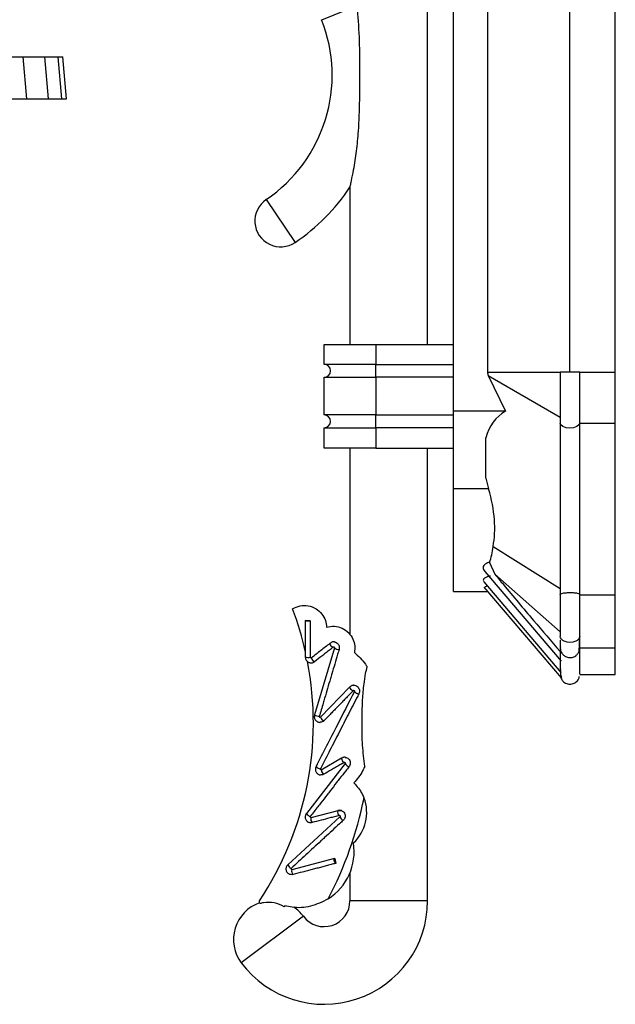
# Model space of a CAD drawing. Header units: millimetres. Extents: x 54 to 123, y 77 to 177.
# Tile 14 of 24: x 114 to 123, y 86 to 101. Entities that reach past the tile are written whole.
import ezdxf

# ---------------------------------------------------------------- set-up
doc = ezdxf.new("R2010")
doc.units = ezdxf.units.MM

msp = doc.modelspace()

# ---------------------------------------------------------------- linework, layer by layer
at = {"color": 7, "linetype": 'Continuous', "lineweight": 25}
for p, q in [((120.577, 95.199), (120.577, 106.062)), ((121.102, 105.455), (121.102, 95.806)), ((122.377, 95.806), (122.377, 105.455)), ((123.077, 95.806), (123.077, 105.455)), ((120.177, 96.231), (120.177, 105.031)), ((113.464, 100.681), (113.925, 100.681)), ((113.92, 100.681), (114.261, 100.681)), ((113.982, 100.031), (113.925, 100.681)), ((114.318, 100.031), (114.261, 100.681)), ((114.261, 100.681), (114.468, 100.681)), ((114.524, 100.031), (114.468, 100.681)), ((114.468, 100.681), (114.542, 100.681)), ((114.599, 100.031), (114.542, 100.681)), ((113.52, 100.031), (113.982, 100.031)), ((113.978, 100.031), (114.318, 100.031)), ((114.318, 100.031), (114.524, 100.031)), ((114.524, 100.031), (114.599, 100.031)), ((118.977, 98.664), (118.977, 96.231)), ((118.577, 95.925), (118.577, 96.231)), ((118.577, 96.231), (119.377, 96.231)), ((119.377, 96.231), (119.377, 95.925)), ((119.377, 96.231), (120.577, 96.231)), ((119.377, 95.925), (118.577, 95.925)), ((119.377, 95.925), (120.577, 95.925)), ((119.377, 95.725), (119.377, 95.925)), ((122.227, 95.806), (122.227, 95.018)), ((122.527, 95.806), (122.227, 95.806)), ((122.527, 95.018), (122.527, 95.806)), ((122.527, 95.806), (123.077, 95.806)), ((123.077, 95.018), (123.077, 95.806)), ((118.577, 95.144), (118.577, 95.725)), ((118.577, 95.725), (119.377, 95.725)), ((120.577, 95.725), (119.377, 95.725)), ((119.377, 95.725), (119.377, 95.144)), ((121.115, 95.755), (121.378, 95.199)), ((120.577, 94.001), (120.577, 95.199)), ((121.378, 95.199), (120.577, 95.199)), ((119.377, 95.144), (118.577, 95.144)), ((119.377, 95.144), (120.577, 95.144)), ((119.377, 94.944), (119.377, 95.144)), ((122.227, 95.018), (122.227, 92.364)), ((122.527, 95.018), (123.077, 95.018)), ((122.527, 92.364), (122.527, 95.018)), ((123.077, 92.364), (123.077, 95.018)), ((118.577, 94.944), (119.377, 94.944)), ((118.577, 94.631), (118.577, 94.944)), ((119.377, 94.944), (119.377, 94.631)), ((120.577, 94.944), (119.377, 94.944)), ((121.077, 94.167), (121.077, 94.787)), ((119.377, 94.631), (118.577, 94.631)), ((118.977, 94.631), (118.977, 91.747)), ((119.377, 94.631), (120.577, 94.631)), ((120.177, 87.631), (120.177, 94.631)), ((121.119, 94.001), (120.577, 94.001)), ((120.577, 92.413), (120.577, 94.001)), ((121.188, 93.11), (122.227, 92.458)), ((121.135, 92.863), (121.217, 92.679)), ((121.06, 92.723), (122.238, 91.337)), ((121.048, 92.562), (122.237, 91.163)), ((121.217, 92.679), (122.227, 91.787)), ((120.577, 92.413), (121.102, 92.413)), ((121.044, 92.481), (122.238, 91.078)), ((122.527, 92.364), (123.077, 92.364)), ((123.077, 91.54), (123.077, 92.364)), ((118.287, 91.962), (118.287, 91.472)), ((118.363, 91.96), (118.29, 91.964)), ((118.736, 91.54), (118.43, 90.504)), ((118.736, 91.54), (118.736, 91.54)), ((122.527, 91.54), (123.077, 91.54)), ((123.077, 91.131), (123.077, 91.54)), ((118.287, 91.472), (118.287, 91.399)), ((118.38, 91.385), (118.38, 91.386)), ((118.429, 91.327), (118.428, 91.327)), ((122.227, 91.216), (122.227, 91.204)), ((122.521, 91.087), (122.521, 91.101)), ((122.527, 91.131), (123.077, 91.131)), ((118.972, 90.932), (118.521, 90.469)), ((118.521, 90.468), (118.521, 90.469)), ((118.846, 89.834), (118.534, 89.653)), ((118.901, 89.752), (118.303, 88.981)), ((118.534, 89.653), (118.534, 89.654)), ((118.821, 88.93), (118.017, 88.188)), ((118.788, 89.023), (118.373, 88.914)), ((118.373, 88.914), (118.373, 88.915)), ((118.822, 88.932), (118.821, 88.93)), ((118.736, 88.284), (118.077, 88.111)), ((118.744, 88.286), (118.757, 88.21)), ((118.077, 88.111), (118.078, 88.111)), ((118.977, 88.063), (118.977, 87.631)), ((117.968, 87.551), (117.96, 87.536))]:
    msp.add_line(p, q, dxfattribs=at)
at = {"color": 8, "linetype": 'Continuous', "lineweight": 25}
for p, q in [((118.54, 101.254), (119.09, 101.472)), ((117.682, 98.473), (118.131, 97.811)), ((121.102, 95.806), (122.227, 95.806)), ((121.115, 95.755), (122.227, 95.106)), ((120.177, 87.631), (118.977, 87.631)), ((118.257, 87.391), (117.297, 86.671))]:
    msp.add_line(p, q, dxfattribs=at)
at = {"color": 8, "linetype": 'Continuous', "lineweight": 25, "flags": 128}
for points in [[(122.527, 95.018), (122.515, 94.988), (122.482, 94.962), (122.432, 94.945), (122.374, 94.939), (122.316, 94.946), (122.268, 94.964), (122.236, 94.991), (122.227, 95.018)], [(122.527, 91.718), (122.522, 91.695), (122.509, 91.675), (122.49, 91.658), (122.467, 91.645), (122.419, 91.631), (122.377, 91.627), (122.335, 91.631), (122.287, 91.645), (122.264, 91.658), (122.245, 91.675), (122.232, 91.695), (122.227, 91.717)], [(118.823, 88.933), (118.822, 88.932), (118.822, 88.932)]]:
    msp.add_lwpolyline(points, dxfattribs=at)
at = {"color": 7, "linetype": 'Continuous', "lineweight": 25, "flags": 128}
for points in [[(118.29, 91.964), (118.287, 91.962), (118.29, 91.96), (118.298, 91.958), (118.311, 91.957), (118.326, 91.957), (118.342, 91.957), (118.355, 91.958), (118.363, 91.96)], [(118.788, 89.023), (118.79, 89.026), (118.795, 89.027)], [(118.757, 88.21), (118.751, 88.215), (118.744, 88.225), (118.739, 88.239), (118.735, 88.254), (118.734, 88.268), (118.735, 88.28), (118.738, 88.286), (118.744, 88.286)]]:
    msp.add_lwpolyline(points, dxfattribs=at)
at = {"color": 7, "linetype": 'Continuous', "lineweight": 25}
for centre, radius, start, end in [((116.375, 100.398), 2.327, 304.1613, 21.5656), ((116.375, 100.398), 3.127, 304.1613, 326.324), ((117.907, 98.142), 0.4, 124.1613, 304.1613), ((118.577, 95.825), 0.1, 270, 90), ((118.577, 95.044), 0.1, 270, 90), ((113.439, 90.386), 4.972, 12.6551, 20.7217), ((113.439, 90.386), 4.972, 326.3401, 10.9651), ((121.998, 91.37), 0.378, 309.2931, 311.1123), ((113.439, 90.386), 5.872, 332.34, 348.5464), ((118.603, 88.993), 0.633, 312.5241, 21.0621), ((118.176, 88.391), 0.865, 302.3804, 8.9894), ((117.777, 87.031), 0.6, 109.2308, 216.8699), ((118.577, 87.631), 1.6, 216.8699, 0), ((118.577, 87.631), 0.4, 216.8699, 0), ((117.777, 87.031), 0.6, 36.8699, 56.2943)]:
    msp.add_arc(centre, radius, start, end, dxfattribs=at)
at = {"color": 8, "linetype": 'Continuous', "lineweight": 25}
for centre, radius, start, end in [((118.734, 91.616), 0.0659, 184.7181, 255.7266), ((118.803, 91.627), 0.11, 232.3659, 273.0445), ((118.329, 91.607), 0.213, 258.5843, 279.3767), ((118.449, 91.393), 0.0694, 186.7816, 252.2029), ((119.044, 90.952), 0.0747, 195.6504, 257.1841), ((119.124, 90.931), 0.101, 219.7533, 264.4137), ((118.514, 90.649), 0.168, 239.8414, 265.9199), ((118.597, 90.492), 0.079, 197.2268, 254.9244), ((118.918, 89.832), 0.0717, 178.8688, 243.3426), ((118.556, 89.822), 0.156, 228.1923, 256.2886), ((118.991, 89.803), 0.103, 209.6149, 253.18), ((118.608, 89.652), 0.0734, 179.5389, 242.272), ((118.418, 89.064), 0.142, 215.9829, 247.0761), ((118.439, 88.893), 0.0691, 162.6228, 229.8408), ((118.852, 89.002), 0.0677, 161.965, 230.8642), ((118.916, 88.965), 0.101, 199.8748, 244.1894), ((118.144, 88.251), 0.142, 206.6222, 237.528), ((118.15, 88.091), 0.0753, 164.8439, 225.7157)]:
    msp.add_arc(centre, radius, start, end, dxfattribs=at)
at = {"color": 7, "linetype": 'Continuous', "lineweight": 25}
for centre, major_axis, ratio, start_param, end_param in [((122.549, 93.618), (-1.251, 1.526), 0.551975, 6.194129, 6.656662), ((122.549, 93.618), (-1.251, 1.526), 0.551975, 0.811703, 0.91496), ((119.359, 94.473), (-1.539, 1.877), 0.551975, 3.564616, 4.056552), ((119.338, 94.473), (-1.599, 1.903), 0.494214, 3.421808, 3.595872)]:
    msp.add_ellipse(centre, major_axis=major_axis, ratio=ratio, start_param=start_param, end_param=end_param, dxfattribs=at)
for points, knots in [([(118.977, 98.664), (118.978, 98.665), (118.978, 98.667), (118.986, 98.7), (119.005, 98.784), (119.041, 98.963), (119.082, 99.224), (119.116, 99.587), (119.13, 100.013), (119.129, 100.498), (119.128, 100.986), (119.103, 101.31), (119.09, 101.472)], [0, 0, 0, 0, 0.014416, 0.034689, 0.067014, 0.133152, 0.236245, 0.342037, 0.505365, 0.668897, 0.834654, 1, 1, 1, 1]), ([(121.102, 95.806), (121.103, 95.797), (121.104, 95.779), (121.111, 95.763), (121.115, 95.755)], [0, 0, 0, 0, 0.506467, 1, 1, 1, 1]), ([(121.135, 92.863), (121.124, 92.86), (121.099, 92.855), (121.066, 92.838), (121.042, 92.815), (121.031, 92.785), (121.035, 92.752), (121.053, 92.733), (121.062, 92.724)], [0, 0, 0, 0, 0.119972, 0.273045, 0.426354, 0.577294, 0.80478, 1, 1, 1, 1]), ([(121.146, 92.65), (121.129, 92.647), (121.095, 92.64), (121.057, 92.621), (121.038, 92.599), (121.035, 92.579), (121.045, 92.568), (121.049, 92.564)], [0, 0, 0, 0, 0.211532, 0.442935, 0.642197, 0.839479, 1, 1, 1, 1]), ([(121.217, 92.679), (121.261, 92.626), (121.458, 92.387), (121.794, 91.988), (122.089, 91.645), (122.227, 91.484)], [0, 0, 0, 0, 0.132152, 0.593883, 1, 1, 1, 1]), ([(121.102, 92.499), (121.089, 92.494), (121.065, 92.486), (121.053, 92.473), (121.058, 92.466), (121.061, 92.463)], [0, 0, 0, 0, 0.399544, 0.756457, 1, 1, 1, 1]), ([(122.227, 92.364), (122.227, 92.364), (122.227, 92.37), (122.233, 92.379), (122.26, 92.388), (122.298, 92.394), (122.34, 92.396), (122.383, 92.397), (122.425, 92.396), (122.461, 92.393), (122.496, 92.388), (122.521, 92.379), (122.527, 92.369), (122.527, 92.364), (122.527, 92.364)], [0, 0, 0, 0, 0.001406, 0.138588, 0.258008, 0.353062, 0.432989, 0.513211, 0.586495, 0.660818, 0.744103, 0.867889, 0.998594, 1, 1, 1, 1]), ([(122.227, 92.36), (122.227, 92.344), (122.227, 92.309), (122.227, 92.225), (122.227, 92.128), (122.227, 92.021), (122.227, 91.913), (122.227, 91.808), (122.227, 91.748), (122.227, 91.717)], [0, 0, 0, 0, 0.128679, 0.274005, 0.419162, 0.564357, 0.709558, 0.854825, 1, 1, 1, 1]), ([(122.527, 91.718), (122.527, 91.76), (122.527, 91.846), (122.527, 91.999), (122.527, 92.147), (122.527, 92.278), (122.527, 92.336), (122.527, 92.364)], [0, 0, 0, 0, 0.202835, 0.40567, 0.608505, 0.81134, 1, 1, 1, 1]), ([(118.089, 92.146), (118.127, 92.164), (118.203, 92.201), (118.333, 92.2), (118.453, 92.155), (118.545, 92.072), (118.603, 91.97), (118.611, 91.896), (118.615, 91.861)], [0, 0, 0, 0, 0.1824368, 0.3649788, 0.5429824, 0.7080715, 0.8595089, 1, 1, 1, 1]), ([(118.363, 91.96), (118.363, 91.934), (118.363, 91.854), (118.363, 91.733), (118.363, 91.597), (118.363, 91.489), (118.363, 91.423), (118.363, 91.398)], [0, 0, 0, 0, 0.141362, 0.42409, 0.646239, 0.867842, 1, 1, 1, 1]), ([(118.615, 91.861), (118.655, 91.869), (118.736, 91.885), (118.858, 91.852), (118.96, 91.78), (119.026, 91.682), (119.057, 91.573), (119.049, 91.503), (119.045, 91.469)], [0, 0, 0, 0, 0.184578, 0.369417, 0.545858, 0.707728, 0.857552, 1, 1, 1, 1]), ([(122.227, 91.661), (122.227, 91.591), (122.227, 91.432), (122.227, 91.285), (122.227, 91.233), (122.227, 91.216)], [0, 0, 0, 0, 0.348257, 0.785567, 1, 1, 1, 1]), ([(122.518, 91.488), (122.519, 91.493), (122.52, 91.501), (122.522, 91.548), (122.524, 91.613), (122.525, 91.673), (122.525, 91.703)], [0, 0, 0, 0, 0.255179, 0.507008, 0.755364, 1, 1, 1, 1]), ([(122.527, 91.544), (122.527, 91.546), (122.527, 91.55), (122.527, 91.612), (122.527, 91.683), (122.527, 91.718)], [0, 0, 0, 0, 0.298436, 0.661919, 1, 1, 1, 1]), ([(118.668, 91.61), (118.62, 91.573), (118.524, 91.498), (118.428, 91.423), (118.38, 91.386)], [0, 0, 0, 0, 0.500005, 1, 1, 1, 1]), ([(118.717, 91.552), (118.698, 91.536), (118.659, 91.506), (118.6, 91.46), (118.524, 91.401), (118.467, 91.356), (118.429, 91.327)], [0, 0, 0, 0, 0.203563, 0.407127, 0.61069, 1, 1, 1, 1]), ([(118.809, 91.517), (118.801, 91.492), (118.779, 91.417), (118.742, 91.292), (118.705, 91.166), (118.668, 91.041), (118.63, 90.915), (118.593, 90.788), (118.55, 90.644), (118.522, 90.55), (118.502, 90.481)], [0, 0, 0, 0, 0.072929, 0.218789, 0.364649, 0.437578, 0.583438, 0.729299, 0.802228, 1, 1, 1, 1]), ([(118.737, 91.634), (118.73, 91.634), (118.718, 91.635), (118.699, 91.63), (118.682, 91.622), (118.673, 91.614), (118.668, 91.61)], [0, 0, 0, 0, 0.254325, 0.505715, 0.754613, 1, 1, 1, 1]), ([(118.729, 91.555), (118.728, 91.555), (118.725, 91.555), (118.721, 91.554), (118.719, 91.553), (118.718, 91.552), (118.717, 91.552)], [0, 0, 0, 0, 0.29551, 0.738367, 0.868479, 1, 1, 1, 1]), ([(118.729, 91.555), (118.731, 91.554), (118.734, 91.552), (118.736, 91.547), (118.736, 91.544), (118.736, 91.541), (118.736, 91.54)], [0, 0, 0, 0, 0.525822, 0.752677, 0.869709, 1, 1, 1, 1]), ([(118.732, 91.633), (118.738, 91.633), (118.754, 91.632), (118.777, 91.618), (118.799, 91.596), (118.811, 91.568), (118.814, 91.54), (118.81, 91.524), (118.809, 91.517)], [0, 0, 0, 0, 0.1095896, 0.3126035, 0.5069268, 0.6913458, 0.8696021, 1, 1, 1, 1]), ([(122.228, 91.558), (122.227, 91.545), (122.226, 91.522), (122.238, 91.479), (122.263, 91.438), (122.301, 91.409), (122.337, 91.394), (122.373, 91.389), (122.407, 91.392), (122.439, 91.403), (122.469, 91.42), (122.499, 91.449), (122.512, 91.476), (122.519, 91.491)], [0, 0, 0, 0, 0.084277, 0.163462, 0.300051, 0.406709, 0.48781, 0.565581, 0.656894, 0.719272, 0.796147, 0.889595, 1, 1, 1, 1]), ([(122.527, 91.136), (122.527, 91.136), (122.527, 91.132), (122.527, 91.182), (122.527, 91.283), (122.527, 91.388), (122.527, 91.503), (122.527, 91.54)], [0, 0, 0, 0, 0.010117, 0.361135, 0.536346, 0.847099, 1, 1, 1, 1]), ([(118.287, 91.399), (118.287, 91.39), (118.289, 91.373), (118.301, 91.349), (118.318, 91.329), (118.339, 91.316), (118.362, 91.309), (118.385, 91.309), (118.408, 91.314), (118.421, 91.323), (118.428, 91.327)], [0, 0, 0, 0, 0.131108, 0.261984, 0.390328, 0.515098, 0.637018, 0.757601, 0.878134, 1, 1, 1, 1]), ([(118.363, 91.398), (118.363, 91.397), (118.363, 91.396), (118.365, 91.394), (118.367, 91.392), (118.37, 91.39), (118.373, 91.389), (118.374, 91.389)], [0, 0, 0, 0, 0.12623, 0.252652, 0.425511, 0.726964, 1, 1, 1, 1]), ([(118.38, 91.384), (118.378, 91.385), (118.375, 91.387), (118.374, 91.389), (118.374, 91.389)], [0, 0, 0, 0, 0.511873, 1, 1, 1, 1]), ([(118.38, 91.384), (118.378, 91.385), (118.375, 91.387), (118.374, 91.389), (118.374, 91.389)], [0, 0, 0, 0, 0.511867, 1, 1, 1, 1]), ([(119.045, 91.469), (119.106, 91.415), (119.181, 91.349), (119.233, 91.263), (119.242, 91.248)], [0, 0, 0, 0, 0.828599, 1, 1, 1, 1]), ([(119.205, 89.709), (119.192, 89.819), (119.167, 90.038), (119.161, 90.382), (119.168, 90.698), (119.189, 90.956), (119.213, 91.127), (119.234, 91.214), (119.242, 91.248)], [0, 0, 0, 0, 0.214219, 0.428678, 0.664344, 0.824242, 0.930915, 1, 1, 1, 1]), ([(122.228, 91.216), (122.228, 91.211), (122.226, 91.196), (122.23, 91.181), (122.23, 91.17), (122.229, 91.173), (122.229, 91.173)], [0, 0, 0, 0, 0.153225, 0.571823, 0.911359, 1, 1, 1, 1]), ([(122.23, 91.171), (122.229, 91.162), (122.226, 91.132), (122.238, 91.105), (122.247, 91.086)], [0, 0, 0, 0, 0.290852, 1, 1, 1, 1]), ([(122.236, 91.079), (122.241, 91.069), (122.253, 91.041), (122.285, 91.009), (122.324, 90.989), (122.358, 90.981), (122.392, 90.98), (122.434, 90.989), (122.474, 91.013), (122.505, 91.048), (122.515, 91.073), (122.521, 91.087)], [0, 0, 0, 0, 0.0875144, 0.2391302, 0.3536672, 0.4386414, 0.5181985, 0.6263042, 0.7826954, 0.8837637, 1, 1, 1, 1]), ([(119.033, 90.964), (119.027, 90.963), (119.015, 90.961), (118.998, 90.955), (118.983, 90.945), (118.976, 90.936), (118.972, 90.932)], [0, 0, 0, 0, 0.25163, 0.502542, 0.752574, 1, 1, 1, 1]), ([(119.029, 90.962), (119.036, 90.963), (119.053, 90.964), (119.079, 90.954), (119.103, 90.935), (119.119, 90.908), (119.125, 90.878), (119.123, 90.851), (119.117, 90.837), (119.114, 90.831)], [0, 0, 0, 0, 0.110283, 0.280143, 0.44627, 0.60438, 0.754869, 0.901369, 1, 1, 1, 1]), ([(119.036, 90.884), (119.038, 90.883), (119.042, 90.883), (119.046, 90.88), (119.048, 90.876), (119.048, 90.871), (119.047, 90.868), (119.046, 90.867)], [0, 0, 0, 0, 0.2895324, 0.541816, 0.7582746, 0.8710345, 1, 1, 1, 1]), ([(119.046, 90.867), (118.957, 90.693), (118.76, 90.308), (118.561, 89.918), (118.452, 89.705)], [0, 0, 0, 0, 0.45251, 1, 1, 1, 1]), ([(119.114, 90.831), (119.102, 90.808), (119.067, 90.738), (119.007, 90.623), (118.936, 90.483), (118.864, 90.344), (118.793, 90.204), (118.721, 90.064), (118.63, 89.886), (118.563, 89.754), (118.519, 89.67)], [0, 0, 0, 0, 0.060208, 0.180625, 0.301042, 0.421459, 0.541876, 0.662293, 0.782711, 1, 1, 1, 1]), ([(119.027, 90.879), (119.009, 90.861), (118.974, 90.825), (118.921, 90.77), (118.868, 90.716), (118.815, 90.661), (118.762, 90.607), (118.709, 90.552), (118.647, 90.488), (118.603, 90.443), (118.576, 90.416)], [0, 0, 0, 0, 0.117679, 0.235358, 0.353037, 0.470715, 0.588394, 0.706073, 0.823752, 1, 1, 1, 1]), ([(119.037, 90.883), (119.036, 90.883), (119.033, 90.883), (119.029, 90.881), (119.027, 90.879), (119.027, 90.879)], [0, 0, 0, 0, 0.335635, 0.882892, 1, 1, 1, 1]), ([(118.43, 90.504), (118.428, 90.497), (118.424, 90.482), (118.427, 90.46), (118.434, 90.438), (118.447, 90.42), (118.463, 90.405), (118.482, 90.395), (118.5, 90.39), (118.511, 90.39), (118.515, 90.39)], [0, 0, 0, 0, 0.131973, 0.266105, 0.400605, 0.5342, 0.665418, 0.794529, 0.922616, 1, 1, 1, 1]), ([(118.502, 90.481), (118.502, 90.481), (118.502, 90.479), (118.502, 90.477), (118.504, 90.474), (118.507, 90.471), (118.51, 90.47), (118.512, 90.47)], [0, 0, 0, 0, 0.116848, 0.23357, 0.394306, 0.662221, 1, 1, 1, 1]), ([(118.521, 90.469), (118.519, 90.468), (118.515, 90.468), (118.513, 90.469), (118.512, 90.47)], [0, 0, 0, 0, 0.506247, 1, 1, 1, 1]), ([(118.576, 90.416), (118.571, 90.411), (118.559, 90.4), (118.538, 90.391), (118.522, 90.391), (118.515, 90.391)], [0, 0, 0, 0, 0.276413, 0.725929, 1, 1, 1, 1]), ([(118.908, 89.849), (118.903, 89.85), (118.892, 89.851), (118.875, 89.848), (118.86, 89.843), (118.851, 89.837), (118.846, 89.834)], [0, 0, 0, 0, 0.251977, 0.503474, 0.752843, 1, 1, 1, 1]), ([(118.905, 89.849), (118.913, 89.847), (118.931, 89.844), (118.955, 89.827), (118.974, 89.801), (118.982, 89.771), (118.98, 89.741), (118.971, 89.718), (118.964, 89.707), (118.961, 89.704)], [0, 0, 0, 0, 0.139294, 0.31125, 0.478067, 0.636553, 0.788042, 0.936449, 1, 1, 1, 1]), ([(118.961, 89.704), (118.945, 89.684), (118.897, 89.622), (118.833, 89.54), (118.753, 89.437), (118.689, 89.354), (118.609, 89.251), (118.545, 89.168), (118.457, 89.055), (118.402, 88.984), (118.363, 88.934)], [0, 0, 0, 0, 0.080451, 0.241355, 0.321806, 0.48271, 0.563162, 0.724066, 0.804517, 1, 1, 1, 1]), ([(118.452, 89.705), (118.449, 89.699), (118.443, 89.685), (118.441, 89.663), (118.445, 89.64), (118.454, 89.619), (118.467, 89.602), (118.484, 89.589), (118.503, 89.579), (118.517, 89.577), (118.524, 89.576)], [0, 0, 0, 0, 0.125032, 0.252862, 0.381083, 0.508145, 0.633604, 0.756738, 0.878588, 1, 1, 1, 1]), ([(118.519, 89.67), (118.519, 89.669), (118.518, 89.668), (118.518, 89.666), (118.519, 89.664), (118.521, 89.66), (118.524, 89.658), (118.526, 89.657), (118.527, 89.657)], [0, 0, 0, 0, 0.1094931, 0.2194401, 0.3284062, 0.5678257, 0.8992368, 1, 1, 1, 1]), ([(118.886, 89.768), (118.864, 89.756), (118.82, 89.731), (118.755, 89.693), (118.673, 89.645), (118.612, 89.61), (118.573, 89.587)], [0, 0, 0, 0, 0.2092271, 0.4184542, 0.6276813, 1, 1, 1, 1]), ([(118.896, 89.77), (118.894, 89.77), (118.891, 89.771), (118.888, 89.769), (118.886, 89.768)], [0, 0, 0, 0, 0.385145, 1, 1, 1, 1]), ([(118.895, 89.77), (118.897, 89.77), (118.9, 89.769), (118.903, 89.765), (118.904, 89.76), (118.904, 89.756), (118.902, 89.753), (118.901, 89.752)], [0, 0, 0, 0, 0.287867, 0.539469, 0.757231, 0.870731, 1, 1, 1, 1]), ([(119.205, 89.709), (119.194, 89.686), (119.153, 89.591), (119.087, 89.512), (119.037, 89.453)], [0, 0, 0, 0, 0.2499186, 1, 1, 1, 1]), ([(118.573, 89.587), (118.568, 89.585), (118.553, 89.577), (118.536, 89.576), (118.526, 89.576)], [0, 0, 0, 0, 0.377793, 1, 1, 1, 1]), ([(118.534, 89.653), (118.532, 89.654), (118.529, 89.655), (118.527, 89.656), (118.527, 89.657)], [0, 0, 0, 0, 0.506275, 1, 1, 1, 1]), ([(119.037, 89.453), (119.085, 89.4), (119.148, 89.33), (119.185, 89.242), (119.194, 89.22)], [0, 0, 0, 0, 0.7553832, 1, 1, 1, 1]), ([(118.303, 88.981), (118.299, 88.975), (118.291, 88.963), (118.285, 88.941), (118.284, 88.919), (118.289, 88.896), (118.299, 88.877), (118.313, 88.86), (118.329, 88.849), (118.339, 88.845), (118.344, 88.844)], [0, 0, 0, 0, 0.1294203, 0.2627227, 0.3972342, 0.5303478, 0.6616292, 0.7909118, 0.9181761, 1, 1, 1, 1]), ([(118.363, 88.934), (118.362, 88.933), (118.362, 88.932), (118.361, 88.93), (118.361, 88.928), (118.363, 88.925), (118.365, 88.922), (118.367, 88.92), (118.368, 88.92)], [0, 0, 0, 0, 0.116156, 0.233606, 0.345006, 0.525689, 0.827281, 1, 1, 1, 1]), ([(118.373, 88.914), (118.371, 88.915), (118.368, 88.917), (118.368, 88.919), (118.368, 88.92)], [0, 0, 0, 0, 0.507043, 1, 1, 1, 1]), ([(118.81, 88.95), (118.786, 88.943), (118.738, 88.931), (118.644, 88.906), (118.53, 88.876), (118.439, 88.853), (118.394, 88.841)], [0, 0, 0, 0, 0.173965, 0.347931, 0.673964, 1, 1, 1, 1]), ([(118.845, 89.025), (118.836, 89.027), (118.818, 89.032), (118.8, 89.028), (118.791, 89.026)], [0, 0, 0, 0, 0.500299, 1, 1, 1, 1]), ([(118.795, 89.027), (118.802, 89.028), (118.818, 89.031), (118.845, 89.027), (118.872, 89.012), (118.892, 88.987), (118.902, 88.958), (118.903, 88.927), (118.893, 88.898), (118.881, 88.881), (118.873, 88.874), (118.872, 88.873)], [0, 0, 0, 0, 0.082394, 0.219647, 0.356722, 0.492704, 0.62331, 0.747401, 0.866871, 0.985036, 1, 1, 1, 1]), ([(118.823, 88.947), (118.823, 88.947), (118.822, 88.948), (118.819, 88.95), (118.814, 88.95), (118.811, 88.95), (118.81, 88.95)], [0, 0, 0, 0, 0.022864, 0.362856, 0.765237, 1, 1, 1, 1]), ([(118.823, 88.947), (118.824, 88.946), (118.826, 88.944), (118.826, 88.94), (118.825, 88.937), (118.824, 88.934), (118.823, 88.933), (118.822, 88.932)], [0, 0, 0, 0, 0.253526, 0.518095, 0.74495, 0.8632, 1, 1, 1, 1]), ([(118.872, 88.873), (118.853, 88.856), (118.796, 88.803), (118.7, 88.715), (118.605, 88.626), (118.509, 88.538), (118.412, 88.449), (118.297, 88.343), (118.182, 88.237), (118.106, 88.167), (118.068, 88.131)], [0, 0, 0, 0, 0.07165, 0.214952, 0.358253, 0.429904, 0.573205, 0.716507, 0.858245, 1, 1, 1, 1]), ([(118.394, 88.841), (118.388, 88.84), (118.372, 88.837), (118.354, 88.838), (118.344, 88.843), (118.343, 88.843)], [0, 0, 0, 0, 0.359271, 0.95692, 1, 1, 1, 1]), ([(118.017, 88.188), (118.012, 88.182), (118.001, 88.172), (117.991, 88.151), (117.987, 88.128), (117.989, 88.105), (117.997, 88.083), (118.009, 88.065), (118.024, 88.05), (118.037, 88.044), (118.043, 88.04)], [0, 0, 0, 0, 0.124805, 0.252379, 0.380613, 0.508185, 0.633676, 0.756749, 0.878701, 1, 1, 1, 1]), ([(118.757, 88.21), (118.733, 88.203), (118.684, 88.191), (118.611, 88.171), (118.538, 88.152), (118.465, 88.133), (118.392, 88.114), (118.318, 88.095), (118.22, 88.069), (118.147, 88.05), (118.097, 88.037)], [0, 0, 0, 0, 0.110924, 0.221847, 0.332771, 0.443694, 0.554618, 0.665541, 0.776465, 1, 1, 1, 1]), ([(118.097, 88.037), (118.091, 88.036), (118.075, 88.032), (118.059, 88.036), (118.049, 88.038)], [0, 0, 0, 0, 0.378858, 1, 1, 1, 1]), ([(118.068, 88.131), (118.067, 88.131), (118.066, 88.13), (118.065, 88.127), (118.065, 88.124), (118.067, 88.12), (118.069, 88.118), (118.07, 88.117)], [0, 0, 0, 0, 0.128121, 0.256581, 0.400155, 0.656148, 1, 1, 1, 1]), ([(118.077, 88.111), (118.075, 88.112), (118.072, 88.114), (118.071, 88.116), (118.07, 88.117)], [0, 0, 0, 0, 0.503475, 1, 1, 1, 1]), ([(117.582, 87.587), (117.58, 87.599), (117.577, 87.613), (117.577, 87.628), (117.577, 87.631)], [0, 0, 0, 0, 0.829808, 1, 1, 1, 1]), ([(117.96, 87.536), (117.96, 87.537), (117.913, 87.566), (117.81, 87.607), (117.677, 87.61), (117.602, 87.592), (117.582, 87.587)], [0, 0, 0, 0, 0.00835, 0.427246, 0.846121, 1, 1, 1, 1]), ([(118.64, 87.66), (118.551, 87.616), (118.373, 87.527), (118.136, 87.517), (118.006, 87.544), (117.968, 87.551)], [0, 0, 0, 0, 0.414506, 0.828133, 1, 1, 1, 1])]:
    msp.add_open_spline(points, degree=3, knots=knots, dxfattribs=at)

doc.saveas('drawing.dxf')
